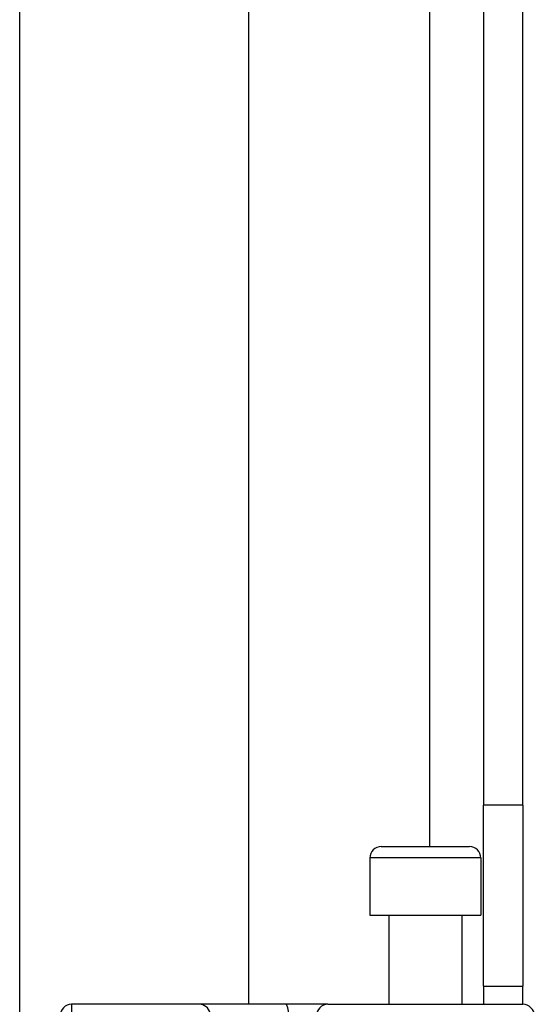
# Model space of a CAD drawing. Header units: inches. Extents: x 7 to 171, y 11 to 89.
# Tile 100 of 128: x 42.333 to 43.219, y 64.779 to 66.474. Entities that reach past the tile are written whole.
import ezdxf

# ---------------------------------------------------------------- set-up
doc = ezdxf.new("R2010")
doc.units = ezdxf.units.IN
doc.header["$MEASUREMENT"] = 0
doc.layers.add('Visible Edges(ANSI)', color=7, linetype='Continuous', lineweight=25)
doc.layers.add('Visible Tangent Edges(ANSI)', color=7, linetype='Continuous', lineweight=25)

msp = doc.modelspace()

# ---------------------------------------------------------------- linework, layer by layer
at = {"layer": 'Visible Edges(ANSI)'}
for p, q in [((43.1316, 67.6177), (43.1316, 65.1217)), ((43.1996, 65.1217), (43.1996, 67.6177)), ((42.3334, 63.9647), (42.3334, 66.9603)), ((42.7271, 66.9603), (42.7271, 64.7787)), ((43.1316, 64.8097), (43.1316, 65.1217)), ((43.1996, 65.1217), (43.1996, 64.8097)), ((42.9558, 65.0504), (43.1074, 65.0504)), ((42.9361, 65.0307), (42.9361, 64.9323)), ((43.127, 65.0307), (43.127, 64.9323)), ((42.9361, 64.9323), (43.127, 64.9323)), ((42.9686, 64.9323), (42.9686, 64.7787)), ((43.0946, 64.9323), (43.0946, 64.7787)), ((43.1316, 64.8097), (43.1316, 64.7787)), ((43.1316, 64.8097), (43.1996, 64.8097)), ((43.1996, 64.7787), (43.1996, 64.8097)), ((42.6422, 64.7787), (42.4228, 64.7787)), ((42.7917, 64.7787), (42.6422, 64.7787)), ((42.864, 64.7787), (42.7917, 64.7787)), ((42.864, 64.7787), (43.1994, 64.7787))]:
    msp.add_line(p, q, dxfattribs=at)
for centre, start, end in [((42.9558, 65.0307), 90, 180), ((43.1074, 65.0307), 0, 90), ((42.4228, 64.759), 90, 180), ((43.1994, 64.759), 0, 90)]:
    msp.add_arc(centre, 0.0197, start, end, dxfattribs=at)
at = {"layer": 'Visible Tangent Edges(ANSI)'}
for p, q in [((43.0386, 67.6177), (43.0386, 65.0504)), ((43.1996, 65.1217), (43.1316, 65.1217)), ((43.127, 65.0307), (42.9361, 65.0307)), ((42.4228, 64.7787), (42.4228, 64.4777))]:
    msp.add_line(p, q, dxfattribs=at)
for centre, ratio, start_param, end_param in [((42.6422, 64.759), 0.985236, 4.962801, 6.283185), ((42.7917, 64.759), 0.225879, 4.712389, 6.283185), ((42.864, 64.759), 0.998608, 0, 1.570796)]:
    msp.add_ellipse(centre, major_axis=(0, 0.0197), ratio=ratio, start_param=start_param, end_param=end_param, dxfattribs=at)

doc.saveas('drawing.dxf')
